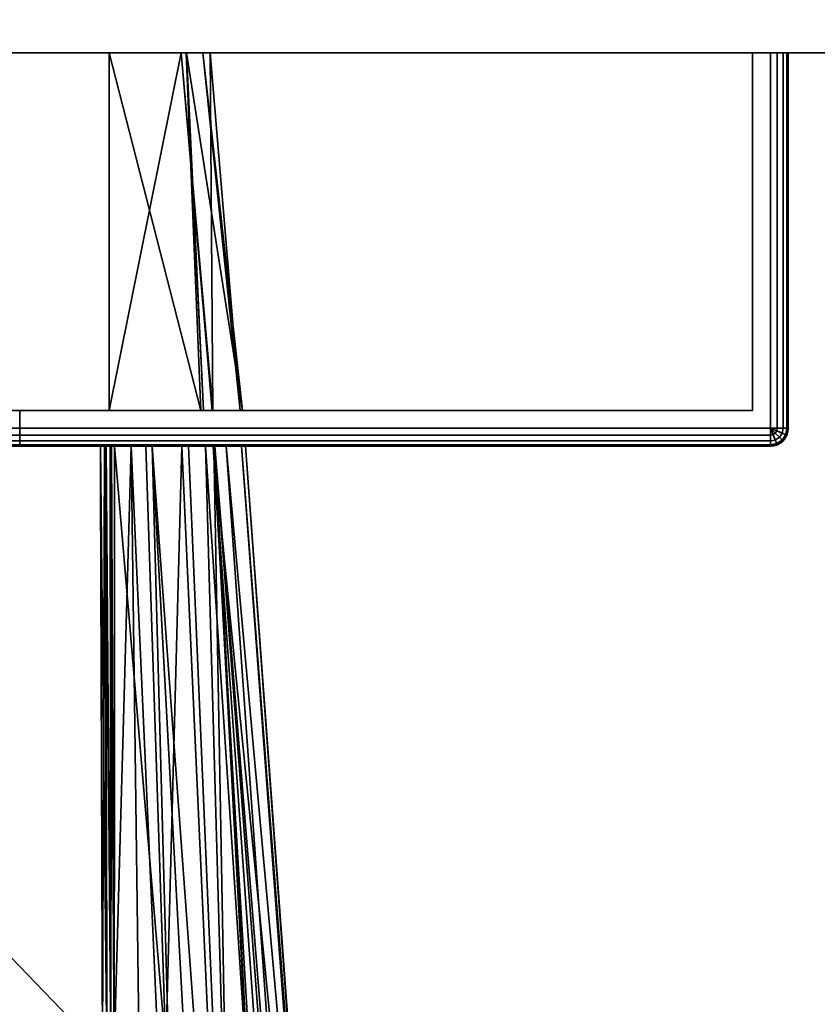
# Model space of a CAD drawing. Header units: millimetres. Extents: x -322 to 8072, y -96 to 57.
# Tile 143 of 256: x 4100 to 4122, y -66 to -38. Entities that reach past the tile are written whole.
import ezdxf

# ---------------------------------------------------------------- set-up
doc = ezdxf.new("R2010")
doc.units = ezdxf.units.MM
doc.layers.add('151', color=7, linetype='Continuous', true_color=0xffffff)

# ---------------------------------------------------------------- blocks, each defined once
blk = doc.blocks.new('UG_SURFACE_014')
at = {"layer": '151', "color": 252, "linetype": 'Continuous', "lineweight": 35}
for points in [[(4028, -26, 2030), (4028, -39.3, 2030), (4972, -39.3, 2030), (4972, -26, 2030)], [(4028, -37.3), (4972, -37.3), (4972, -39.3, 2), (4028, -39.3, 2)], [(4028, -39.3, 2030), (4028, -39.3, 2), (4158, -39.3, 445), (4158, -39.3, 1900)], [(4500, -39.3, 445), (4158, -39.3, 445), (4028, -39.3, 2), (4972, -39.3, 2)], [(4158, -39.3, 1900), (4842, -39.3, 1900), (4972, -39.3, 2030), (4028, -39.3, 2030)]]:
    blk.add_3dface(points, dxfattribs=at)
blk = doc.blocks.new('UG_SURFACE_021')
at = {"layer": '151', "color": 251, "linetype": 'Continuous', "lineweight": 35}
for points in [[(4070.538, -39.3, 999.809), (4070.538, -49.8, 999.809), (4070.5, -49.8, 1000), (4070.5, -39.3, 1000)], [(4070.5, -49.8, 1050), (4070.5, -39.3, 1050), (4070.5, -39.3, 1000), (4070.5, -49.8, 1000)], [(4070.5, -39.3, 1050), (4070.5, -49.8, 1050), (4070.538, -49.8, 1050.191), (4070.538, -39.3, 1050.191)], [(4071.5, -39.3, 1049.5), (4071.5, -39.3, 1000.5), (4070.5, -39.3, 1000), (4070.5, -39.3, 1050)], [(4071.5, -39.3, 1000.5), (4070.646, -39.3, 999.646), (4070.538, -39.3, 999.809), (4070.5, -39.3, 1000)], [(4070.5, -39.3, 1050), (4070.538, -39.3, 1050.191), (4070.646, -39.3, 1050.354), (4071.5, -39.3, 1049.5)], [(4070.646, -39.3, 999.646), (4070.646, -49.8, 999.646), (4070.538, -49.8, 999.809), (4070.538, -39.3, 999.809)], [(4070.538, -39.3, 1050.191), (4070.538, -49.8, 1050.191), (4070.646, -49.8, 1050.354), (4070.646, -39.3, 1050.354)], [(4070.809, -39.3, 999.538), (4070.809, -49.8, 999.538), (4070.646, -49.8, 999.646), (4070.646, -39.3, 999.646)], [(4070.646, -39.3, 1050.354), (4070.646, -49.8, 1050.354), (4070.809, -49.8, 1050.462), (4070.809, -39.3, 1050.462)], [(4071, -39.3, 999.5), (4070.809, -39.3, 999.538), (4070.646, -39.3, 999.646), (4071.5, -39.3, 1000.5)], [(4071.5, -39.3, 1049.5), (4070.646, -39.3, 1050.354), (4070.809, -39.3, 1050.462), (4071, -39.3, 1050.5)], [(4071, -39.3, 999.5), (4071, -49.8, 999.5), (4070.809, -49.8, 999.538), (4070.809, -39.3, 999.538)], [(4070.809, -39.3, 1050.462), (4070.809, -49.8, 1050.462), (4071, -49.8, 1050.5), (4071, -39.3, 1050.5)], [(4121, -39.3, 999.5), (4121, -49.8, 999.5), (4071, -49.8, 999.5), (4071, -39.3, 999.5)], [(4121, -49.8, 1050.5), (4121, -39.3, 1050.5), (4071, -39.3, 1050.5), (4071, -49.8, 1050.5)], [(4071.5, -39.3, 1000.5), (4120.5, -39.3, 1000.5), (4121, -39.3, 999.5), (4071, -39.3, 999.5)], [(4120.5, -39.3, 1049.5), (4071.5, -39.3, 1049.5), (4071, -39.3, 1050.5), (4121, -39.3, 1050.5)], [(4071.5, -39.3, 1049.5), (4071.5, -49.3, 1049.5), (4071.5, -49.3, 1000.5), (4071.5, -39.3, 1000.5)], [(4120.5, -39.3, 1049.5), (4120.5, -49.3, 1049.5), (4071.5, -49.3, 1049.5), (4071.5, -39.3, 1049.5)], [(4071.5, -39.3, 1000.5), (4071.5, -49.3, 1000.5), (4120.5, -49.3, 1000.5), (4120.5, -39.3, 1000.5)], [(4120.5, -39.3, 1000.5), (4120.5, -39.3, 1049.5), (4121.5, -39.3, 1050), (4121.5, -39.3, 1000)], [(4120.5, -39.3, 1049.5), (4121.354, -39.3, 1050.354), (4121.462, -39.3, 1050.191), (4121.5, -39.3, 1050)], [(4120.5, -39.3, 1000.5), (4121.354, -39.3, 999.646), (4121.192, -39.3, 999.538), (4121, -39.3, 999.5)], [(4121, -39.3, 1050.5), (4121.192, -39.3, 1050.462), (4121.354, -39.3, 1050.354), (4120.5, -39.3, 1049.5)], [(4121.5, -39.3, 1000), (4121.462, -39.3, 999.809), (4121.354, -39.3, 999.646), (4120.5, -39.3, 1000.5)], [(4120.5, -39.3, 1000.5), (4120.5, -49.3, 1000.5), (4120.5, -49.3, 1049.5), (4120.5, -39.3, 1049.5)], [(4121.192, -39.3, 999.538), (4121.192, -49.8, 999.538), (4121, -49.8, 999.5), (4121, -39.3, 999.5)], [(4121, -39.3, 1050.5), (4121, -49.8, 1050.5), (4121.192, -49.8, 1050.462), (4121.192, -39.3, 1050.462)], [(4121.354, -39.3, 999.646), (4121.354, -49.8, 999.646), (4121.192, -49.8, 999.538), (4121.192, -39.3, 999.538)], [(4121.192, -39.3, 1050.462), (4121.192, -49.8, 1050.462), (4121.354, -49.8, 1050.354), (4121.354, -39.3, 1050.354)], [(4121.462, -39.3, 999.809), (4121.462, -49.8, 999.809), (4121.354, -49.8, 999.646), (4121.354, -39.3, 999.646)], [(4121.354, -39.3, 1050.354), (4121.354, -49.8, 1050.354), (4121.462, -49.8, 1050.191), (4121.462, -39.3, 1050.191)], [(4121.5, -39.3, 1000), (4121.5, -49.8, 1000), (4121.462, -49.8, 999.809), (4121.462, -39.3, 999.809)], [(4121.462, -39.3, 1050.191), (4121.462, -49.8, 1050.191), (4121.5, -49.8, 1050), (4121.5, -39.3, 1050)], [(4121.5, -39.3, 1050), (4121.5, -49.8, 1050), (4121.5, -49.8, 1000), (4121.5, -39.3, 1000)], [(4071.5, -49.3, 1000.5), (4094.469, -49.3, 1014.305), (4096, -49.3, 1014)], [(4071.5, -49.3, 1000.5), (4071.5, -49.3, 1049.5), (4092, -49.3, 1032), (4092, -49.3, 1018)], [(4096, -49.3, 1014), (4097.531, -49.3, 1014.305), (4120.5, -49.3, 1000.5), (4071.5, -49.3, 1000.5)], [(4071.5, -49.3, 1049.5), (4092.305, -49.3, 1033.531), (4092, -49.3, 1032)], [(4071.5, -49.3, 1000.5), (4093.172, -49.3, 1015.172), (4094.469, -49.3, 1014.305)], [(4092, -49.3, 1018), (4092.305, -49.3, 1016.469), (4071.5, -49.3, 1000.5)], [(4071.5, -49.3, 1049.5), (4093.172, -49.3, 1034.828), (4092.305, -49.3, 1033.531)], [(4092.305, -49.3, 1016.469), (4093.172, -49.3, 1015.172), (4071.5, -49.3, 1000.5)], [(4071.5, -49.3, 1049.5), (4120.5, -49.3, 1049.5), (4096, -49.3, 1036), (4094.469, -49.3, 1035.696)], [(4094.469, -49.3, 1035.696), (4093.172, -49.3, 1034.828), (4071.5, -49.3, 1049.5)], [(4092, -49.3, 1018), (4092, -50.3, 1018), (4092.305, -50.3, 1016.469), (4092.305, -49.3, 1016.469)], [(4092.305, -49.3, 1033.531), (4092.305, -50.3, 1033.531), (4092, -50.3, 1032), (4092, -49.3, 1032)], [(4092, -49.3, 1032), (4092, -50.3, 1032), (4092, -50.3, 1018), (4092, -49.3, 1018)], [(4092.305, -49.3, 1016.469), (4092.305, -50.3, 1016.469), (4093.172, -50.3, 1015.172), (4093.172, -49.3, 1015.172)], [(4093.172, -49.3, 1034.828), (4093.172, -50.3, 1034.828), (4092.305, -50.3, 1033.531), (4092.305, -49.3, 1033.531)], [(4093.172, -49.3, 1015.172), (4093.172, -50.3, 1015.172), (4094.469, -50.3, 1014.305), (4094.469, -49.3, 1014.305)], [(4094.469, -49.3, 1035.696), (4094.469, -50.3, 1035.696), (4093.172, -50.3, 1034.828), (4093.172, -49.3, 1034.828)], [(4094.469, -49.3, 1014.305), (4094.469, -50.3, 1014.305), (4096, -50.3, 1014), (4096, -49.3, 1014)], [(4096, -49.3, 1036), (4096, -50.3, 1036), (4094.469, -50.3, 1035.696), (4094.469, -49.3, 1035.696)], [(4097.531, -49.3, 1035.696), (4096, -49.3, 1036), (4120.5, -49.3, 1049.5)], [(4096, -49.3, 1014), (4096, -50.3, 1014), (4097.531, -50.3, 1014.305), (4097.531, -49.3, 1014.305)], [(4097.531, -49.3, 1035.696), (4097.531, -50.3, 1035.696), (4096, -50.3, 1036), (4096, -49.3, 1036)], [(4120.5, -49.3, 1049.5), (4098.828, -49.3, 1034.828), (4097.531, -49.3, 1035.696)], [(4097.531, -49.3, 1014.305), (4098.828, -49.3, 1015.172), (4120.5, -49.3, 1000.5)], [(4097.531, -49.3, 1014.305), (4097.531, -50.3, 1014.305), (4098.828, -50.3, 1015.172), (4098.828, -49.3, 1015.172)], [(4098.828, -49.3, 1034.828), (4098.828, -50.3, 1034.828), (4097.531, -50.3, 1035.696), (4097.531, -49.3, 1035.696)], [(4120.5, -49.3, 1000.5), (4098.828, -49.3, 1015.172), (4099.696, -49.3, 1016.469)], [(4099.696, -49.3, 1033.531), (4098.828, -49.3, 1034.828), (4120.5, -49.3, 1049.5)], [(4098.828, -49.3, 1015.172), (4098.828, -50.3, 1015.172), (4099.696, -50.3, 1016.469), (4099.696, -49.3, 1016.469)], [(4099.696, -49.3, 1033.531), (4099.696, -50.3, 1033.531), (4098.828, -50.3, 1034.828), (4098.828, -49.3, 1034.828)], [(4120.5, -49.3, 1000.5), (4099.696, -49.3, 1016.469), (4100, -49.3, 1018)], [(4100, -49.3, 1032), (4099.696, -49.3, 1033.531), (4120.5, -49.3, 1049.5)], [(4099.696, -49.3, 1016.469), (4099.696, -50.3, 1016.469), (4100, -50.3, 1018), (4100, -49.3, 1018)], [(4100, -49.3, 1032), (4100, -50.3, 1032), (4099.696, -50.3, 1033.531), (4099.696, -49.3, 1033.531)], [(4120.5, -49.3, 1049.5), (4120.5, -49.3, 1000.5), (4100, -49.3, 1018), (4100, -49.3, 1032)], [(4100, -49.3, 1018), (4100, -50.3, 1018), (4100, -50.3, 1032), (4100, -49.3, 1032)], [(4070.538, -49.991, 1000), (4070.5, -49.8, 1000), (4070.538, -49.8, 999.809), (4070.573, -49.977, 999.809)], [(4070.538, -49.991, 1000), (4070.538, -49.991, 1050), (4070.5, -49.8, 1050), (4070.5, -49.8, 1000)], [(4070.573, -49.977, 1050.191), (4070.538, -49.8, 1050.191), (4070.5, -49.8, 1050), (4070.538, -49.991, 1050)], [(4070.573, -49.977, 999.809), (4070.538, -49.8, 999.809), (4070.646, -49.8, 999.646), (4070.673, -49.935, 999.646)], [(4070.673, -49.935, 1050.354), (4070.646, -49.8, 1050.354), (4070.538, -49.8, 1050.191), (4070.573, -49.977, 1050.191)], [(4070.673, -49.935, 999.646), (4070.646, -49.8, 999.646), (4070.809, -49.8, 999.538), (4070.823, -49.873, 999.538)], [(4070.823, -49.873, 1050.462), (4070.809, -49.8, 1050.462), (4070.646, -49.8, 1050.354), (4070.673, -49.935, 1050.354)], [(4070.823, -49.873, 999.538), (4070.809, -49.8, 999.538), (4071, -49.8, 999.5)], [(4071, -49.8, 1050.5), (4070.809, -49.8, 1050.462), (4070.823, -49.873, 1050.462)], [(4070.865, -49.935, 999.538), (4070.823, -49.873, 999.538), (4071, -49.8, 999.5)], [(4071, -49.8, 1050.5), (4070.823, -49.873, 1050.462), (4070.865, -49.935, 1050.462)], [(4070.927, -49.977, 999.538), (4070.865, -49.935, 999.538), (4071, -49.8, 999.5)], [(4071, -49.8, 1050.5), (4070.865, -49.935, 1050.462), (4070.927, -49.977, 1050.462)], [(4071, -49.991, 999.538), (4070.927, -49.977, 999.538), (4071, -49.8, 999.5)], [(4071, -49.8, 1050.5), (4070.927, -49.977, 1050.462), (4071, -49.991, 1050.462)], [(4121, -49.991, 999.538), (4071, -49.991, 999.538), (4071, -49.8, 999.5), (4121, -49.8, 999.5)], [(4071, -49.991, 1050.462), (4121, -49.991, 1050.462), (4121, -49.8, 1050.5), (4071, -49.8, 1050.5)], [(4121.192, -49.8, 999.538), (4121.177, -49.873, 999.538), (4121, -49.8, 999.5)], [(4121.177, -49.873, 999.538), (4121.135, -49.935, 999.538), (4121, -49.8, 999.5)], [(4121.135, -49.935, 999.538), (4121.073, -49.977, 999.538), (4121, -49.8, 999.5)], [(4121.073, -49.977, 999.538), (4121, -49.991, 999.538), (4121, -49.8, 999.5)], [(4121, -49.8, 1050.5), (4121.177, -49.873, 1050.462), (4121.192, -49.8, 1050.462)], [(4121, -49.8, 1050.5), (4121.135, -49.935, 1050.462), (4121.177, -49.873, 1050.462)], [(4121, -49.8, 1050.5), (4121.073, -49.977, 1050.462), (4121.135, -49.935, 1050.462)], [(4121, -49.8, 1050.5), (4121, -49.991, 1050.462), (4121.073, -49.977, 1050.462)], [(4121.354, -49.8, 999.646), (4121.326, -49.935, 999.646), (4121.177, -49.873, 999.538), (4121.192, -49.8, 999.538)], [(4121.192, -49.8, 1050.462), (4121.177, -49.873, 1050.462), (4121.326, -49.935, 1050.354), (4121.354, -49.8, 1050.354)], [(4121.462, -49.8, 999.809), (4121.427, -49.977, 999.809), (4121.326, -49.935, 999.646), (4121.354, -49.8, 999.646)], [(4121.354, -49.8, 1050.354), (4121.326, -49.935, 1050.354), (4121.427, -49.977, 1050.191), (4121.462, -49.8, 1050.191)], [(4121.5, -49.8, 1000), (4121.462, -49.991, 1000), (4121.427, -49.977, 999.809), (4121.462, -49.8, 999.809)], [(4121.462, -49.8, 1050.191), (4121.427, -49.977, 1050.191), (4121.462, -49.991, 1050), (4121.5, -49.8, 1050)], [(4121.462, -49.991, 1050), (4121.462, -49.991, 1000), (4121.5, -49.8, 1000), (4121.5, -49.8, 1050)], [(4070.646, -50.154, 1000), (4070.538, -49.991, 1000), (4070.573, -49.977, 999.809), (4070.673, -50.127, 999.809)], [(4070.673, -50.127, 1050.191), (4070.573, -49.977, 1050.191), (4070.538, -49.991, 1050), (4070.646, -50.154, 1050)], [(4070.646, -50.154, 1000), (4070.646, -50.154, 1050), (4070.538, -49.991, 1050), (4070.538, -49.991, 1000)], [(4070.673, -50.127, 999.809), (4070.573, -49.977, 999.809), (4070.673, -49.935, 999.646), (4070.75, -50.05, 999.646)], [(4070.75, -50.05, 1050.354), (4070.673, -49.935, 1050.354), (4070.573, -49.977, 1050.191), (4070.673, -50.127, 1050.191)], [(4070.75, -50.05, 999.646), (4070.673, -49.935, 999.646), (4070.823, -49.873, 999.538), (4070.865, -49.935, 999.538)], [(4070.865, -49.935, 1050.462), (4070.823, -49.873, 1050.462), (4070.673, -49.935, 1050.354), (4070.75, -50.05, 1050.354)], [(4070.823, -50.227, 999.809), (4070.673, -50.127, 999.809), (4070.75, -50.05, 999.646), (4070.865, -50.127, 999.646)], [(4070.865, -50.127, 1050.354), (4070.75, -50.05, 1050.354), (4070.673, -50.127, 1050.191), (4070.823, -50.227, 1050.191)], [(4070.865, -50.127, 999.646), (4070.75, -50.05, 999.646), (4070.865, -49.935, 999.538), (4070.927, -49.977, 999.538)], [(4070.927, -49.977, 1050.462), (4070.865, -49.935, 1050.462), (4070.75, -50.05, 1050.354), (4070.865, -50.127, 1050.354)], [(4071, -50.154, 999.646), (4070.865, -50.127, 999.646), (4070.927, -49.977, 999.538), (4071, -49.991, 999.538)], [(4071, -49.991, 1050.462), (4070.927, -49.977, 1050.462), (4070.865, -50.127, 1050.354), (4071, -50.154, 1050.354)], [(4121, -50.154, 999.646), (4071, -50.154, 999.646), (4071, -49.991, 999.538), (4121, -49.991, 999.538)], [(4071, -50.154, 1050.354), (4121, -50.154, 1050.354), (4121, -49.991, 1050.462), (4071, -49.991, 1050.462)], [(4121.135, -50.127, 999.646), (4121, -50.154, 999.646), (4121, -49.991, 999.538), (4121.073, -49.977, 999.538)], [(4121.073, -49.977, 1050.462), (4121, -49.991, 1050.462), (4121, -50.154, 1050.354), (4121.135, -50.127, 1050.354)], [(4121.25, -50.05, 999.646), (4121.135, -50.127, 999.646), (4121.073, -49.977, 999.538), (4121.135, -49.935, 999.538)], [(4121.135, -49.935, 1050.462), (4121.073, -49.977, 1050.462), (4121.135, -50.127, 1050.354), (4121.25, -50.05, 1050.354)], [(4121.326, -49.935, 999.646), (4121.25, -50.05, 999.646), (4121.135, -49.935, 999.538), (4121.177, -49.873, 999.538)], [(4121.177, -49.873, 1050.462), (4121.135, -49.935, 1050.462), (4121.25, -50.05, 1050.354), (4121.326, -49.935, 1050.354)], [(4121.326, -50.127, 999.809), (4121.177, -50.227, 999.809), (4121.135, -50.127, 999.646), (4121.25, -50.05, 999.646)], [(4121.25, -50.05, 1050.354), (4121.135, -50.127, 1050.354), (4121.177, -50.227, 1050.191), (4121.326, -50.127, 1050.191)], [(4121.427, -49.977, 999.809), (4121.326, -50.127, 999.809), (4121.25, -50.05, 999.646), (4121.326, -49.935, 999.646)], [(4121.326, -49.935, 1050.354), (4121.25, -50.05, 1050.354), (4121.326, -50.127, 1050.191), (4121.427, -49.977, 1050.191)], [(4121.462, -49.991, 1000), (4121.354, -50.154, 1000), (4121.326, -50.127, 999.809), (4121.427, -49.977, 999.809)], [(4121.427, -49.977, 1050.191), (4121.326, -50.127, 1050.191), (4121.354, -50.154, 1050), (4121.462, -49.991, 1050)], [(4121.354, -50.154, 1050), (4121.354, -50.154, 1000), (4121.462, -49.991, 1000), (4121.462, -49.991, 1050)], [(4070.809, -50.262, 1000), (4070.646, -50.154, 1000), (4070.673, -50.127, 999.809), (4070.823, -50.227, 999.809)], [(4070.823, -50.227, 1050.191), (4070.673, -50.127, 1050.191), (4070.646, -50.154, 1050), (4070.809, -50.262, 1050)], [(4070.809, -50.262, 1000), (4070.809, -50.262, 1050), (4070.646, -50.154, 1050), (4070.646, -50.154, 1000)], [(4071, -50.3, 1000), (4070.809, -50.262, 1000), (4070.823, -50.227, 999.809), (4071, -50.262, 999.809)], [(4071, -50.262, 1050.191), (4070.823, -50.227, 1050.191), (4070.809, -50.262, 1050), (4071, -50.3, 1050)], [(4071, -50.3, 1000), (4071, -50.3, 1050), (4070.809, -50.262, 1050), (4070.809, -50.262, 1000)], [(4071, -50.262, 999.809), (4070.823, -50.227, 999.809), (4070.865, -50.127, 999.646), (4071, -50.154, 999.646)], [(4071, -50.154, 1050.354), (4070.865, -50.127, 1050.354), (4070.823, -50.227, 1050.191), (4071, -50.262, 1050.191)], [(4121, -50.262, 999.809), (4071, -50.262, 999.809), (4071, -50.154, 999.646), (4121, -50.154, 999.646)], [(4071, -50.262, 1050.191), (4121, -50.262, 1050.191), (4121, -50.154, 1050.354), (4071, -50.154, 1050.354)], [(4121, -50.3, 1000), (4071, -50.3, 1000), (4071, -50.262, 999.809), (4121, -50.262, 999.809)], [(4071, -50.3, 1050), (4121, -50.3, 1050), (4121, -50.262, 1050.191), (4071, -50.262, 1050.191)], [(4071, -50.3, 1050), (4094.469, -50.3, 1035.696), (4096, -50.3, 1036)], [(4071, -50.3, 1050), (4071, -50.3, 1000), (4092, -50.3, 1018), (4092, -50.3, 1032)], [(4096, -50.3, 1036), (4097.531, -50.3, 1035.696), (4121, -50.3, 1050), (4071, -50.3, 1050)], [(4071, -50.3, 1000), (4092.305, -50.3, 1016.469), (4092, -50.3, 1018)], [(4071, -50.3, 1050), (4093.172, -50.3, 1034.828), (4094.469, -50.3, 1035.696)], [(4092, -50.3, 1032), (4092.305, -50.3, 1033.531), (4071, -50.3, 1050)], [(4071, -50.3, 1000), (4093.172, -50.3, 1015.172), (4092.305, -50.3, 1016.469)], [(4092.305, -50.3, 1033.531), (4093.172, -50.3, 1034.828), (4071, -50.3, 1050)], [(4071, -50.3, 1000), (4121, -50.3, 1000), (4096, -50.3, 1014), (4094.469, -50.3, 1014.305)], [(4094.469, -50.3, 1014.305), (4093.172, -50.3, 1015.172), (4071, -50.3, 1000)], [(4097.531, -50.3, 1014.305), (4096, -50.3, 1014), (4121, -50.3, 1000)], [(4121, -50.3, 1000), (4098.828, -50.3, 1015.172), (4097.531, -50.3, 1014.305)], [(4097.531, -50.3, 1035.696), (4098.828, -50.3, 1034.828), (4121, -50.3, 1050)], [(4121, -50.3, 1050), (4098.828, -50.3, 1034.828), (4099.696, -50.3, 1033.531)], [(4099.696, -50.3, 1016.469), (4098.828, -50.3, 1015.172), (4121, -50.3, 1000)], [(4121, -50.3, 1050), (4099.696, -50.3, 1033.531), (4100, -50.3, 1032)], [(4100, -50.3, 1018), (4099.696, -50.3, 1016.469), (4121, -50.3, 1000)], [(4100, -50.3, 1032), (4100, -50.3, 1018), (4121, -50.3, 1000), (4121, -50.3, 1050)], [(4121.177, -50.227, 999.809), (4121, -50.262, 999.809), (4121, -50.154, 999.646), (4121.135, -50.127, 999.646)], [(4121.135, -50.127, 1050.354), (4121, -50.154, 1050.354), (4121, -50.262, 1050.191), (4121.177, -50.227, 1050.191)], [(4121.192, -50.262, 1000), (4121, -50.3, 1000), (4121, -50.262, 999.809), (4121.177, -50.227, 999.809)], [(4121.177, -50.227, 1050.191), (4121, -50.262, 1050.191), (4121, -50.3, 1050), (4121.192, -50.262, 1050)], [(4121, -50.3, 1050), (4121, -50.3, 1000), (4121.192, -50.262, 1000), (4121.192, -50.262, 1050)], [(4121.354, -50.154, 1000), (4121.192, -50.262, 1000), (4121.177, -50.227, 999.809), (4121.326, -50.127, 999.809)], [(4121.326, -50.127, 1050.191), (4121.177, -50.227, 1050.191), (4121.192, -50.262, 1050), (4121.354, -50.154, 1050)], [(4121.192, -50.262, 1050), (4121.192, -50.262, 1000), (4121.354, -50.154, 1000), (4121.354, -50.154, 1050)]]:
    blk.add_3dface(points, dxfattribs=at)
blk = doc.blocks.new('UG_SURFACE_022')
at = {"layer": '151', "color": 251, "linetype": 'Continuous', "lineweight": 35}
for points in [[(4071, -39.3, 1129.5), (4071, -49.8, 1129.5), (4121, -49.8, 1129.5), (4121, -39.3, 1129.5)], [(4121, -39.3, 1078.5), (4121, -49.8, 1078.5), (4071, -49.8, 1078.5), (4071, -39.3, 1078.5)], [(4071.5, -39.3, 1079.5), (4120.5, -39.3, 1079.5), (4121, -39.3, 1078.5), (4071, -39.3, 1078.5)], [(4120.5, -39.3, 1128.5), (4071.5, -39.3, 1128.5), (4071, -39.3, 1129.5), (4121, -39.3, 1129.5)], [(4120.5, -39.3, 1128.5), (4120.5, -49.3, 1128.5), (4071.5, -49.3, 1128.5), (4071.5, -39.3, 1128.5)], [(4071.5, -39.3, 1079.5), (4071.5, -49.3, 1079.5), (4120.5, -49.3, 1079.5), (4120.5, -39.3, 1079.5)], [(4085.5, -49.3, 1115), (4102.5, -49.3, 1115), (4102.5, -39.3, 1115), (4085.5, -39.3, 1115)], [(4085.5, -39.3, 1093), (4104.513, -39.3, 1109.114), (4105.329, -39.3, 1106.728), (4105.12, -39.3, 1104.029)], [(4085.5, -39.3, 1093), (4085.5, -39.3, 1115), (4102.5, -39.3, 1115), (4104.513, -39.3, 1109.114)], [(4105.12, -39.3, 1104.029), (4104.663, -39.3, 1098.1), (4085.5, -39.3, 1093)], [(4104.663, -39.3, 1098.1), (4104.656, -39.3, 1098.013), (4102.5, -39.3, 1093), (4085.5, -39.3, 1093)], [(4102.5, -49.3, 1093), (4085.5, -49.3, 1093), (4085.5, -39.3, 1093), (4102.5, -39.3, 1093)], [(4104.513, -39.3, 1109.114), (4102.5, -39.3, 1115), (4102.5, -49.3, 1115)], [(4102.5, -49.3, 1115), (4105.382, -49.3, 1109.506), (4104.513, -39.3, 1109.114)], [(4102.5, -39.3, 1093), (4104.656, -39.3, 1098.013), (4105.066, -49.3, 1097.592)], [(4105.066, -49.3, 1097.592), (4102.5, -49.3, 1093), (4102.5, -39.3, 1093)], [(4105.329, -39.3, 1106.728), (4104.513, -39.3, 1109.114), (4105.401, -49.3, 1109.376)], [(4105.382, -49.3, 1109.506), (4105.401, -49.3, 1109.376), (4104.513, -39.3, 1109.114)], [(4104.656, -39.3, 1098.013), (4105.138, -49.3, 1097.957), (4105.066, -49.3, 1097.592)], [(4104.656, -39.3, 1098.013), (4104.663, -39.3, 1098.1), (4105.138, -49.3, 1097.957)], [(4104.663, -39.3, 1098.1), (4105.12, -39.3, 1104.029), (4106.235, -49.3, 1103.545)], [(4106.235, -49.3, 1103.545), (4105.138, -49.3, 1097.957), (4104.663, -39.3, 1098.1)], [(4106.171, -49.3, 1103.99), (4105.12, -39.3, 1104.029), (4105.329, -39.3, 1106.728)], [(4105.12, -39.3, 1104.029), (4106.171, -49.3, 1103.99), (4106.235, -49.3, 1103.545)], [(4105.329, -39.3, 1106.728), (4105.401, -49.3, 1109.376), (4106.171, -49.3, 1103.99)], [(4120.5, -39.3, 1079.5), (4120.5, -39.3, 1128.5), (4121.5, -39.3, 1129), (4121.5, -39.3, 1079)], [(4120.5, -39.3, 1128.5), (4121.354, -39.3, 1129.354), (4121.462, -39.3, 1129.191), (4121.5, -39.3, 1129)], [(4120.5, -39.3, 1079.5), (4121.354, -39.3, 1078.646), (4121.192, -39.3, 1078.538), (4121, -39.3, 1078.5)], [(4121, -39.3, 1129.5), (4121.192, -39.3, 1129.462), (4121.354, -39.3, 1129.354), (4120.5, -39.3, 1128.5)], [(4121.5, -39.3, 1079), (4121.462, -39.3, 1078.809), (4121.354, -39.3, 1078.646), (4120.5, -39.3, 1079.5)], [(4120.5, -39.3, 1079.5), (4120.5, -49.3, 1079.5), (4120.5, -49.3, 1128.5), (4120.5, -39.3, 1128.5)], [(4121, -39.3, 1129.5), (4121, -49.8, 1129.5), (4121.192, -49.8, 1129.462), (4121.192, -39.3, 1129.462)], [(4121.192, -39.3, 1078.538), (4121.192, -49.8, 1078.538), (4121, -49.8, 1078.5), (4121, -39.3, 1078.5)], [(4121.192, -39.3, 1129.462), (4121.192, -49.8, 1129.462), (4121.354, -49.8, 1129.354), (4121.354, -39.3, 1129.354)], [(4121.354, -39.3, 1078.646), (4121.354, -49.8, 1078.646), (4121.192, -49.8, 1078.538), (4121.192, -39.3, 1078.538)], [(4121.354, -39.3, 1129.354), (4121.354, -49.8, 1129.354), (4121.462, -49.8, 1129.191), (4121.462, -39.3, 1129.191)], [(4121.462, -39.3, 1078.809), (4121.462, -49.8, 1078.809), (4121.354, -49.8, 1078.646), (4121.354, -39.3, 1078.646)], [(4121.462, -39.3, 1129.191), (4121.462, -49.8, 1129.191), (4121.5, -49.8, 1129), (4121.5, -39.3, 1129)], [(4121.5, -39.3, 1079), (4121.5, -49.8, 1079), (4121.462, -49.8, 1078.809), (4121.462, -39.3, 1078.809)], [(4121.5, -49.8, 1079), (4121.5, -39.3, 1079), (4121.5, -39.3, 1129), (4121.5, -49.8, 1129)], [(4120.5, -49.3, 1079.5), (4071.5, -49.3, 1079.5), (4085.5, -49.3, 1093), (4102.5, -49.3, 1093)], [(4071.5, -49.3, 1128.5), (4120.5, -49.3, 1128.5), (4102.5, -49.3, 1115), (4085.5, -49.3, 1115)], [(4120.5, -49.3, 1079.5), (4102.5, -49.3, 1093), (4105.066, -49.3, 1097.592)], [(4105.382, -49.3, 1109.506), (4102.5, -49.3, 1115), (4120.5, -49.3, 1128.5)], [(4120.5, -49.3, 1079.5), (4105.066, -49.3, 1097.592), (4105.138, -49.3, 1097.957)], [(4105.138, -49.3, 1097.957), (4106.235, -49.3, 1103.545), (4120.5, -49.3, 1079.5)], [(4105.401, -49.3, 1109.376), (4105.382, -49.3, 1109.506), (4120.5, -49.3, 1128.5)], [(4120.5, -49.3, 1128.5), (4106.171, -49.3, 1103.99), (4105.401, -49.3, 1109.376)], [(4120.5, -49.3, 1128.5), (4120.5, -49.3, 1079.5), (4106.235, -49.3, 1103.545), (4106.171, -49.3, 1103.99)], [(4071, -49.991, 1129.462), (4121, -49.991, 1129.462), (4121, -49.8, 1129.5), (4071, -49.8, 1129.5)], [(4121, -49.991, 1078.538), (4071, -49.991, 1078.538), (4071, -49.8, 1078.5), (4121, -49.8, 1078.5)], [(4121, -49.8, 1129.5), (4121.177, -49.873, 1129.462), (4121.192, -49.8, 1129.462)], [(4121, -49.8, 1129.5), (4121.135, -49.935, 1129.462), (4121.177, -49.873, 1129.462)], [(4121, -49.8, 1129.5), (4121.073, -49.977, 1129.462), (4121.135, -49.935, 1129.462)], [(4121, -49.8, 1129.5), (4121, -49.991, 1129.462), (4121.073, -49.977, 1129.462)], [(4121.192, -49.8, 1078.538), (4121.177, -49.873, 1078.538), (4121, -49.8, 1078.5)], [(4121.177, -49.873, 1078.538), (4121.135, -49.935, 1078.538), (4121, -49.8, 1078.5)], [(4121.135, -49.935, 1078.538), (4121.073, -49.977, 1078.538), (4121, -49.8, 1078.5)], [(4121.073, -49.977, 1078.538), (4121, -49.991, 1078.538), (4121, -49.8, 1078.5)], [(4121.192, -49.8, 1129.462), (4121.177, -49.873, 1129.462), (4121.326, -49.935, 1129.354), (4121.354, -49.8, 1129.354)], [(4121.354, -49.8, 1078.646), (4121.326, -49.935, 1078.646), (4121.177, -49.873, 1078.538), (4121.192, -49.8, 1078.538)], [(4121.354, -49.8, 1129.354), (4121.326, -49.935, 1129.354), (4121.427, -49.977, 1129.191), (4121.462, -49.8, 1129.191)], [(4121.462, -49.8, 1078.809), (4121.427, -49.977, 1078.809), (4121.326, -49.935, 1078.646), (4121.354, -49.8, 1078.646)], [(4121.462, -49.8, 1129.191), (4121.427, -49.977, 1129.191), (4121.462, -49.991, 1129), (4121.5, -49.8, 1129)], [(4121.5, -49.8, 1079), (4121.462, -49.991, 1079), (4121.427, -49.977, 1078.809), (4121.462, -49.8, 1078.809)], [(4121.462, -49.991, 1129), (4121.462, -49.991, 1079), (4121.5, -49.8, 1079), (4121.5, -49.8, 1129)], [(4071, -50.154, 1129.354), (4121, -50.154, 1129.354), (4121, -49.991, 1129.462), (4071, -49.991, 1129.462)], [(4121, -50.154, 1078.646), (4071, -50.154, 1078.646), (4071, -49.991, 1078.538), (4121, -49.991, 1078.538)], [(4121.073, -49.977, 1129.462), (4121, -49.991, 1129.462), (4121, -50.154, 1129.354), (4121.135, -50.127, 1129.354)], [(4121.135, -50.127, 1078.646), (4121, -50.154, 1078.646), (4121, -49.991, 1078.538), (4121.073, -49.977, 1078.538)], [(4121.135, -49.935, 1129.462), (4121.073, -49.977, 1129.462), (4121.135, -50.127, 1129.354), (4121.25, -50.05, 1129.354)], [(4121.25, -50.05, 1078.646), (4121.135, -50.127, 1078.646), (4121.073, -49.977, 1078.538), (4121.135, -49.935, 1078.538)], [(4121.177, -49.873, 1129.462), (4121.135, -49.935, 1129.462), (4121.25, -50.05, 1129.354), (4121.326, -49.935, 1129.354)], [(4121.326, -49.935, 1078.646), (4121.25, -50.05, 1078.646), (4121.135, -49.935, 1078.538), (4121.177, -49.873, 1078.538)], [(4121.25, -50.05, 1129.354), (4121.135, -50.127, 1129.354), (4121.177, -50.227, 1129.191), (4121.326, -50.127, 1129.191)], [(4121.326, -50.127, 1078.809), (4121.177, -50.227, 1078.809), (4121.135, -50.127, 1078.646), (4121.25, -50.05, 1078.646)], [(4121.326, -49.935, 1129.354), (4121.25, -50.05, 1129.354), (4121.326, -50.127, 1129.191), (4121.427, -49.977, 1129.191)], [(4121.427, -49.977, 1078.809), (4121.326, -50.127, 1078.809), (4121.25, -50.05, 1078.646), (4121.326, -49.935, 1078.646)], [(4121.427, -49.977, 1129.191), (4121.326, -50.127, 1129.191), (4121.354, -50.154, 1129), (4121.462, -49.991, 1129)], [(4121.462, -49.991, 1079), (4121.354, -50.154, 1079), (4121.326, -50.127, 1078.809), (4121.427, -49.977, 1078.809)], [(4121.354, -50.154, 1129), (4121.354, -50.154, 1079), (4121.462, -49.991, 1079), (4121.462, -49.991, 1129)], [(4071, -50.262, 1129.191), (4121, -50.262, 1129.191), (4121, -50.154, 1129.354), (4071, -50.154, 1129.354)], [(4121, -50.262, 1078.809), (4071, -50.262, 1078.809), (4071, -50.154, 1078.646), (4121, -50.154, 1078.646)], [(4071, -50.3, 1129), (4121, -50.3, 1129), (4121, -50.262, 1129.191), (4071, -50.262, 1129.191)], [(4121, -50.3, 1079), (4071, -50.3, 1079), (4071, -50.262, 1078.809), (4121, -50.262, 1078.809)], [(4121, -50.3, 1129), (4071, -50.3, 1129), (4086, -50.3, 1115), (4102.256, -50.3, 1115)], [(4071, -50.3, 1079), (4121, -50.3, 1079), (4102.256, -50.3, 1093), (4086, -50.3, 1093)], [(4086, -50.3, 1115), (4086, -92.446, 1115), (4102.364, -83.789, 1115), (4102.315, -67.253, 1115)], [(4102.315, -67.253, 1115), (4102.256, -50.3, 1115), (4086, -50.3, 1115)], [(4086, -50.3, 1093), (4102.256, -50.3, 1093), (4102.315, -67.253, 1093)], [(4102.315, -67.253, 1093), (4102.364, -83.789, 1093), (4086, -92.446, 1093), (4086, -50.3, 1093)], [(4102.256, -50.3, 1115), (4102.406, -50.3, 1114.974), (4102.421, -50.3, 1114.972), (4121, -50.3, 1129)], [(4102.375, -50.3, 1093.014), (4102.256, -50.3, 1093), (4121, -50.3, 1079)], [(4102.256, -50.3, 1115), (4102.315, -67.253, 1115), (4102.433, -67.253, 1114.986)], [(4102.433, -67.253, 1114.986), (4102.406, -50.3, 1114.974), (4102.256, -50.3, 1115)], [(4102.315, -67.253, 1093), (4102.256, -50.3, 1093), (4102.375, -50.3, 1093.014)], [(4102.375, -50.3, 1093.014), (4102.433, -67.253, 1093.014), (4102.315, -67.253, 1093)], [(4102.405, -50.3, 1093.027), (4102.375, -50.3, 1093.014), (4121, -50.3, 1079)], [(4102.375, -50.3, 1093.014), (4102.405, -50.3, 1093.027), (4102.433, -67.253, 1093.014)], [(4121, -50.3, 1079), (4102.529, -50.3, 1093.081), (4102.405, -50.3, 1093.027)], [(4102.405, -50.3, 1093.027), (4102.529, -50.3, 1093.081), (4102.545, -67.252, 1093.055)], [(4102.545, -67.252, 1093.055), (4102.433, -67.253, 1093.014), (4102.405, -50.3, 1093.027)], [(4102.421, -50.3, 1114.972), (4102.406, -50.3, 1114.974), (4102.433, -67.253, 1114.986)], [(4121, -50.3, 1129), (4102.421, -50.3, 1114.972), (4102.54, -50.3, 1114.906)], [(4102.421, -50.3, 1114.972), (4102.433, -67.253, 1114.986), (4102.545, -67.252, 1114.944)], [(4102.545, -67.252, 1114.944), (4102.54, -50.3, 1114.906), (4102.421, -50.3, 1114.972)], [(4102.541, -50.3, 1093.092), (4102.529, -50.3, 1093.081), (4121, -50.3, 1079)], [(4102.529, -50.3, 1093.081), (4102.541, -50.3, 1093.092), (4102.545, -67.252, 1093.055)], [(4102.54, -50.3, 1114.906), (4102.568, -50.3, 1114.89), (4121, -50.3, 1129)], [(4102.568, -50.3, 1114.89), (4102.54, -50.3, 1114.906), (4102.545, -67.252, 1114.944)], [(4121, -50.3, 1079), (4102.653, -50.3, 1093.195), (4102.541, -50.3, 1093.092)], [(4102.541, -50.3, 1093.092), (4102.653, -50.3, 1093.195), (4102.643, -67.252, 1093.122)], [(4102.643, -67.252, 1093.122), (4102.545, -67.252, 1093.055), (4102.541, -50.3, 1093.092)], [(4102.568, -50.3, 1114.89), (4102.545, -67.252, 1114.944), (4102.643, -67.145, 1114.878)], [(4102.568, -50.3, 1114.89), (4102.653, -50.3, 1114.805), (4121, -50.3, 1129)], [(4102.643, -67.145, 1114.878), (4102.653, -50.3, 1114.805), (4102.568, -50.3, 1114.89)], [(4103.115, -50.3, 1094.032), (4103.558, -83.701, 1093.844), (4102.643, -67.252, 1093.122)], [(4102.653, -50.3, 1114.805), (4102.643, -67.145, 1114.878), (4104.087, -67.145, 1113.426)], [(4102.643, -67.252, 1093.122), (4102.653, -50.3, 1093.195), (4103.115, -50.3, 1094.032)], [(4103.115, -50.3, 1094.032), (4102.653, -50.3, 1093.195), (4121, -50.3, 1079)], [(4121, -50.3, 1129), (4102.653, -50.3, 1114.805), (4103.528, -50.3, 1113.145)], [(4104.087, -67.145, 1113.426), (4103.528, -50.3, 1113.145), (4102.653, -50.3, 1114.805)], [(4103.704, -50.3, 1095.096), (4103.115, -50.3, 1094.032), (4121, -50.3, 1079)], [(4103.115, -50.3, 1094.032), (4103.704, -50.3, 1095.096), (4104.611, -83.604, 1094.712)], [(4104.611, -83.604, 1094.712), (4103.558, -83.701, 1093.844), (4103.115, -50.3, 1094.032)], [(4121, -50.3, 1129), (4103.528, -50.3, 1113.145), (4104.534, -50.3, 1111.238)], [(4104.534, -50.3, 1111.238), (4103.528, -50.3, 1113.145), (4104.087, -67.145, 1113.426)], [(4121, -50.3, 1079), (4104.724, -50.3, 1096.939), (4103.704, -50.3, 1095.096)], [(4103.704, -50.3, 1095.096), (4104.724, -50.3, 1096.939), (4106.131, -83.385, 1096.452)], [(4106.131, -83.385, 1096.452), (4105.508, -83.52, 1095.452), (4103.704, -50.3, 1095.096)], [(4105.508, -83.52, 1095.452), (4104.611, -83.604, 1094.712), (4103.704, -50.3, 1095.096)], [(4104.087, -67.145, 1113.426), (4106.041, -83.42, 1111.814), (4104.534, -50.3, 1111.238)], [(4104.534, -50.3, 1111.238), (4105.434, -50.3, 1109.53), (4121, -50.3, 1129)], [(4105.434, -50.3, 1109.53), (4104.534, -50.3, 1111.238), (4106.041, -83.42, 1111.814)], [(4121, -50.3, 1079), (4105.201, -50.3, 1097.801), (4104.724, -50.3, 1096.939)], [(4106.131, -83.385, 1096.452), (4104.724, -50.3, 1096.939), (4105.201, -50.3, 1097.801)], [(4105.409, -50.3, 1098.902), (4105.201, -50.3, 1097.801), (4121, -50.3, 1079)], [(4105.201, -50.3, 1097.801), (4105.409, -50.3, 1098.902), (4107.38, -83.114, 1098.457)], [(4107.38, -83.114, 1098.457), (4106.131, -83.385, 1096.452), (4105.201, -50.3, 1097.801)], [(4106.201, -50.3, 1103.086), (4105.409, -50.3, 1098.902), (4121, -50.3, 1079)], [(4105.409, -50.3, 1098.902), (4106.201, -50.3, 1103.086), (4108.64, -82.76, 1102.975)], [(4108.64, -82.76, 1102.975), (4107.752, -83.033, 1099.055), (4105.409, -50.3, 1098.902)], [(4107.752, -83.033, 1099.055), (4107.38, -83.114, 1098.457), (4105.409, -50.3, 1098.902)], [(4121, -50.3, 1129), (4105.434, -50.3, 1109.53), (4105.46, -50.3, 1109.361)], [(4105.434, -50.3, 1109.53), (4106.041, -83.42, 1111.814), (4107.199, -83.151, 1109.764)], [(4107.199, -83.151, 1109.764), (4105.46, -50.3, 1109.361), (4105.434, -50.3, 1109.53)], [(4105.46, -50.3, 1109.361), (4105.773, -50.3, 1107.267), (4121, -50.3, 1129)], [(4105.46, -50.3, 1109.361), (4107.945, -82.978, 1108.443), (4108.096, -82.931, 1107.623)], [(4105.46, -50.3, 1109.361), (4107.199, -83.151, 1109.764), (4107.945, -82.978, 1108.443)], [(4108.096, -82.931, 1107.623), (4105.773, -50.3, 1107.267), (4105.46, -50.3, 1109.361)], [(4105.773, -50.3, 1107.267), (4106.312, -50.3, 1103.672), (4121, -50.3, 1079), (4121, -50.3, 1129)], [(4105.773, -50.3, 1107.267), (4108.096, -82.931, 1107.623), (4108.715, -82.736, 1104.244)], [(4108.715, -82.736, 1104.244), (4106.312, -50.3, 1103.672), (4105.773, -50.3, 1107.267)], [(4121, -50.3, 1079), (4106.312, -50.3, 1103.672), (4106.201, -50.3, 1103.086)], [(4108.694, -82.743, 1103.216), (4106.201, -50.3, 1103.086), (4106.312, -50.3, 1103.672)], [(4108.694, -82.743, 1103.216), (4108.64, -82.76, 1102.975), (4106.201, -50.3, 1103.086)], [(4106.312, -50.3, 1103.672), (4108.715, -82.736, 1104.244), (4108.694, -82.743, 1103.216)], [(4121.135, -50.127, 1129.354), (4121, -50.154, 1129.354), (4121, -50.262, 1129.191), (4121.177, -50.227, 1129.191)], [(4121.177, -50.227, 1078.809), (4121, -50.262, 1078.809), (4121, -50.154, 1078.646), (4121.135, -50.127, 1078.646)], [(4121.177, -50.227, 1129.191), (4121, -50.262, 1129.191), (4121, -50.3, 1129), (4121.192, -50.262, 1129)], [(4121.192, -50.262, 1079), (4121, -50.3, 1079), (4121, -50.262, 1078.809), (4121.177, -50.227, 1078.809)], [(4121, -50.3, 1129), (4121, -50.3, 1079), (4121.192, -50.262, 1079), (4121.192, -50.262, 1129)], [(4121.326, -50.127, 1129.191), (4121.177, -50.227, 1129.191), (4121.192, -50.262, 1129), (4121.354, -50.154, 1129)], [(4121.354, -50.154, 1079), (4121.192, -50.262, 1079), (4121.177, -50.227, 1078.809), (4121.326, -50.127, 1078.809)], [(4121.192, -50.262, 1129), (4121.192, -50.262, 1079), (4121.354, -50.154, 1079), (4121.354, -50.154, 1129)]]:
    blk.add_3dface(points, dxfattribs=at)

msp = doc.modelspace()

# ---------------------------------------------------------------- linework, layer by layer
at = {"layer": '151', "color": 253, "linetype": 'Continuous', "lineweight": -3}
for p, q in [((4028, -39.3, 2030), (4972, -39.3, 2030)), ((4028, -39.3, 2), (4972, -39.3, 2)), ((4121, -39.3, 1078.5), (4071, -39.3, 1078.5)), ((4071, -39.3, 1050.5), (4121, -39.3, 1050.5)), ((4121, -39.3, 999.5), (4071, -39.3, 999.5)), ((4071, -39.3, 1129.5), (4121, -39.3, 1129.5)), ((4071.5, -39.3, 1128.5), (4120.5, -39.3, 1128.5)), ((4120.5, -39.3, 1079.5), (4071.5, -39.3, 1079.5)), ((4071.5, -39.3, 1049.5), (4120.5, -39.3, 1049.5)), ((4120.5, -39.3, 1000.5), (4071.5, -39.3, 1000.5)), ((4085.5, -39.3, 1115), (4102.5, -39.3, 1115)), ((4102.5, -39.3, 1093), (4085.5, -39.3, 1093)), ((4102.5, -39.3, 1115), (4102.5, -49.3, 1115)), ((4120.5, -49.3, 1128.5), (4120.5, -39.3, 1128.5)), ((4120.5, -39.3, 1128.5), (4120.5, -39.3, 1079.5)), ((4120.5, -49.3, 1079.5), (4120.5, -39.3, 1079.5)), ((4120.5, -39.3, 1049.5), (4120.5, -39.3, 1000.5)), ((4120.5, -49.3, 1049.5), (4120.5, -39.3, 1049.5)), ((4120.5, -49.3, 1000.5), (4120.5, -39.3, 1000.5)), ((4121, -39.3, 1078.5), (4121, -49.8, 1078.5)), ((4121, -49.8, 1129.5), (4121, -39.3, 1129.5)), ((4121, -49.8, 1050.5), (4121, -39.3, 1050.5)), ((4121, -39.3, 999.5), (4121, -49.8, 999.5)), ((4121.5, -39.3, 1129), (4121.5, -39.3, 1079)), ((4121.5, -39.3, 1050), (4121.5, -39.3, 1000)), ((4121.5, -49.8, 1079), (4121.5, -39.3, 1079)), ((4121.5, -39.3, 1129), (4121.5, -49.8, 1129)), ((4121.5, -39.3, 1050), (4121.5, -49.8, 1050)), ((4121.5, -49.8, 1000), (4121.5, -39.3, 1000)), ((4120.5, -49.3, 1079.5), (4071.5, -49.3, 1079.5)), ((4071.5, -49.3, 1128.5), (4120.5, -49.3, 1128.5)), ((4120.5, -49.3, 1000.5), (4071.5, -49.3, 1000.5)), ((4071.5, -49.3, 1049.5), (4120.5, -49.3, 1049.5)), ((4085.5, -49.3, 1115), (4102.5, -49.3, 1115)), ((4102.5, -49.3, 1093), (4085.5, -49.3, 1093)), ((4100, -49.3, 1032), (4100, -50.3, 1032)), ((4100, -49.3, 1032), (4100, -49.3, 1018)), ((4100, -49.3, 1018), (4100, -50.3, 1018)), ((4120.5, -49.3, 1128.5), (4120.5, -49.3, 1079.5)), ((4120.5, -49.3, 1049.5), (4120.5, -49.3, 1000.5)), ((4071, -49.8, 1129.5), (4121, -49.8, 1129.5)), ((4121, -49.8, 1078.5), (4071, -49.8, 1078.5)), ((4121, -49.8, 999.5), (4071, -49.8, 999.5)), ((4071, -49.8, 1050.5), (4121, -49.8, 1050.5)), ((4121.5, -49.8, 1129), (4121.5, -49.8, 1079)), ((4121.5, -49.8, 1050), (4121.5, -49.8, 1000)), ((4071, -50.3, 1079), (4121, -50.3, 1079)), ((4121, -50.3, 1129), (4071, -50.3, 1129)), ((4071, -50.3, 1000), (4121, -50.3, 1000)), ((4121, -50.3, 1050), (4071, -50.3, 1050)), ((4121, -50.3, 1050), (4071, -50.3, 1050)), ((4102.256, -50.3, 1115), (4086, -50.3, 1115)), ((4102.256, -50.3, 1093), (4086, -50.3, 1093)), ((4100, -50.3, 1018), (4100, -50.3, 1032)), ((4121, -50.3, 1079), (4121, -50.3, 1129)), ((4121, -50.3, 1000), (4121, -50.3, 1050))]:
    msp.add_line(p, q, dxfattribs=at)
at = {"layer": '151', "color": 253, "linetype": 'Continuous', "lineweight": -3, "extrusion": (0, 1, 0)}
for centre, radius, start, end in [((-4121, 1129, -39.3), 0.5, 90, 180), ((-4121, 1079, -39.3), 0.5, 180, 270), ((-4121, 1000, -39.3), 0.5, 180, 270), ((-4121, 1050, -39.3), 0.5, 90, 180), ((-4096, 1032, -49.3), 4, 0, 180), ((-4096, 1018, -49.3), 4, 180, 0)]:
    msp.add_arc(centre, radius, start, end, dxfattribs=at)
at = {"layer": '151', "color": 253, "linetype": 'Continuous', "lineweight": -3, "extrusion": (0, 0, -1)}
for centre in [(-4121, -49.8, -1129), (-4121, -49.8, -1079)]:
    msp.add_arc(centre, 0.5, 180, 270, dxfattribs=at)
at = {"layer": '151', "color": 253, "linetype": 'Continuous', "lineweight": -3, "extrusion": (1, 0, 0)}
for centre, start, end in [((-49.8, 1079, 4121), 180, 270), ((-49.8, 1129, 4121), 90, 180), ((-49.8, 1000, 4121), 180, 270), ((-49.8, 1050, 4121), 90, 180)]:
    msp.add_arc(centre, 0.5, start, end, dxfattribs=at)
at = {"layer": '151', "color": 253, "linetype": 'Continuous', "lineweight": -3, "extrusion": (0, -1, 0)}
for centre, radius, start, end in [((4121, 1129, 49.8), 0.5, 0, 90), ((4121, 1000, 49.8), 0.5, 270, 0), ((4096, 1018, 50.3), 4, 180, 0), ((4096, 1032, 50.3), 4, 0, 180)]:
    msp.add_arc(centre, radius, start, end, dxfattribs=at)
at = {"layer": '151', "color": 253, "linetype": 'Continuous', "lineweight": -3, "extrusion": (0, 1, 5.41234e-13)}
for centre, start, end in [((-4121, 1079, -49.8), 180, 270), ((-4121, 1050, -49.8), 90, 180)]:
    msp.add_arc(centre, 0.5, start, end, dxfattribs=at)
at = {"layer": '151', "color": 253, "linetype": 'Continuous', "lineweight": -3}
for centre in [(4121, -49.8, 1050), (4121, -49.8, 1000)]:
    msp.add_arc(centre, 0.5, 270, 0, dxfattribs=at)
for points, degree in [([(4102.5, -39.3, 1115), (4103.477, -39.3, 1113.343), (4104.979, -39.3, 1109.766), (4105.765, -39.3, 1104), (4104.979, -39.3, 1098.234), (4103.477, -39.3, 1094.657), (4102.5, -39.3, 1093)], 3), ([(4102.5, -39.3, 1093), (4102.5, -49.3, 1093)], 1), ([(4102.5, -49.3, 1115), (4103.09, -49.3, 1114.235), (4104.154, -49.3, 1112.597), (4105.343, -49.3, 1109.882), (4106.075, -49.3, 1106.987), (4106.323, -49.3, 1104), (4106.075, -49.3, 1101.013), (4105.343, -49.3, 1098.118), (4104.154, -49.3, 1095.403), (4103.09, -49.3, 1093.765), (4102.5, -49.3, 1093)], 3)]:
    msp.add_open_spline(points, degree=degree, dxfattribs=at)
for points, knots in [([(4102.256, -50.3, 1093), (4102.277, -55.951, 1093), (4102.297, -61.602, 1093), (4102.333, -72.765, 1093), (4102.35, -78.277, 1093), (4102.364, -83.789, 1093)], [0, 0, 0, 0, 0.506223, 0.506223, 1, 1, 1, 1]), ([(4102.364, -83.789, 1115), (4102.35, -78.277, 1115), (4102.333, -72.765, 1115), (4102.297, -61.602, 1115), (4102.277, -55.951, 1115), (4102.256, -50.3, 1115)], [0, 0, 0, 0, 0.493777, 0.493777, 1, 1, 1, 1]), ([(4102.256, -50.3, 1115), (4102.312, -50.3, 1115), (4102.369, -50.3, 1114.99), (4102.474, -50.3, 1114.953), (4102.525, -50.3, 1114.925), (4102.599, -50.3, 1114.865), (4102.628, -50.3, 1114.836), (4102.652, -50.3, 1114.805)], [0, 0, 0, 0, 0.368963, 0.368963, 0.737926, 0.737926, 1, 1, 1, 1]), ([(4102.652, -50.3, 1093.195), (4102.618, -50.3, 1093.151), (4102.576, -50.3, 1093.112), (4102.482, -50.3, 1093.051), (4102.429, -50.3, 1093.028), (4102.336, -50.3, 1093.005), (4102.296, -50.3, 1093), (4102.256, -50.3, 1093)], [0, 0, 0, 0, 0.36896, 0.36896, 0.737921, 0.737921, 1, 1, 1, 1]), ([(4102.62, -83.788, 1093.07), (4102.629, -78.276, 1093.084), (4102.637, -72.764, 1093.101), (4102.649, -61.601, 1093.143), (4102.653, -55.951, 1093.168), (4102.652, -50.3, 1093.195)], [0, 0, 0, 0, 0.493798, 0.493798, 1, 1, 1, 1]), ([(4102.652, -50.3, 1114.805), (4102.653, -55.951, 1114.832), (4102.649, -61.601, 1114.857), (4102.637, -72.764, 1114.899), (4102.629, -78.276, 1114.916), (4102.62, -83.788, 1114.93)], [0, 0, 0, 0, 0.506202, 0.506202, 1, 1, 1, 1]), ([(4102.652, -50.3, 1093.195), (4103.192, -50.3, 1093.898), (4104.219, -50.3, 1095.465), (4105.398, -50.3, 1098.101), (4106.146, -50.3, 1101.002), (4106.399, -50.3, 1104), (4106.146, -50.3, 1106.998), (4105.398, -50.3, 1109.899), (4104.219, -50.3, 1112.535), (4103.192, -50.3, 1114.102), (4102.652, -50.3, 1114.805)], [0, 0, 0, 0, 0.11683, 0.244553, 0.372277, 0.5, 0.627723, 0.755447, 0.88317, 1, 1, 1, 1])]:
    msp.add_open_spline(points, degree=3, knots=knots, dxfattribs=at)

# ---------------------------------------------------------------- block references
for name in ['UG_SURFACE_014', 'UG_SURFACE_021', 'UG_SURFACE_022']:
    msp.add_blockref(name, (0, 0), dxfattribs=at)

doc.saveas('drawing.dxf')
